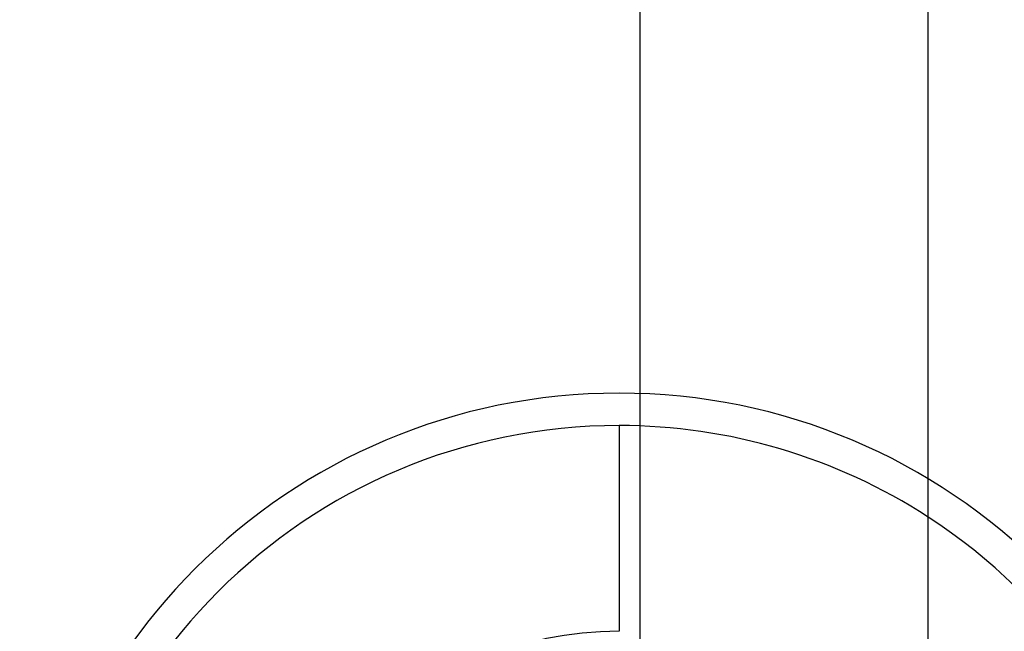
# Model space of a CAD drawing. Header units: millimetres. Extents: x 0 to 93, y -1.2 to 50.
# Tile 112 of 140: x 82.7 to 87.5, y 12.8 to 15.7. Entities that reach past the tile are written whole.
import ezdxf

# ---------------------------------------------------------------- set-up
doc = ezdxf.new("R2010")
doc.units = ezdxf.units.MM
doc.layers.add('MAIN-1', color=7, linetype='Continuous')
doc.layers.add('MAIN-2', color=7, linetype='Continuous')

msp = doc.modelspace()

# ---------------------------------------------------------------- linework, layer by layer
at = {"layer": 'MAIN-1'}
msp.add_line((87.1, 9.6), (87.1, 22.6), dxfattribs=at)
msp.add_arc((85.6, 11), 2.7525, 329.4275, 56.9781, dxfattribs=at)
at = {"layer": 'MAIN-2'}
for p, q in [((85.7, 16.1), (85.7, 10.6)), ((85.6, 13.7525), (85.6, 12.7525)), ((85.6, 13.7525), (85.6, 13.7525)), ((85.6, 12.7525), (85.6, 12.7525))]:
    msp.add_line(p, q, dxfattribs=at)
for radius, start, end in [(2.91, 0, 180), (2.7525, 90, 270), (2.7525, 56.9781, 90), (1.7525, 90, 270)]:
    msp.add_arc((85.6, 11), radius, start, end, dxfattribs=at)

doc.saveas('drawing.dxf')
